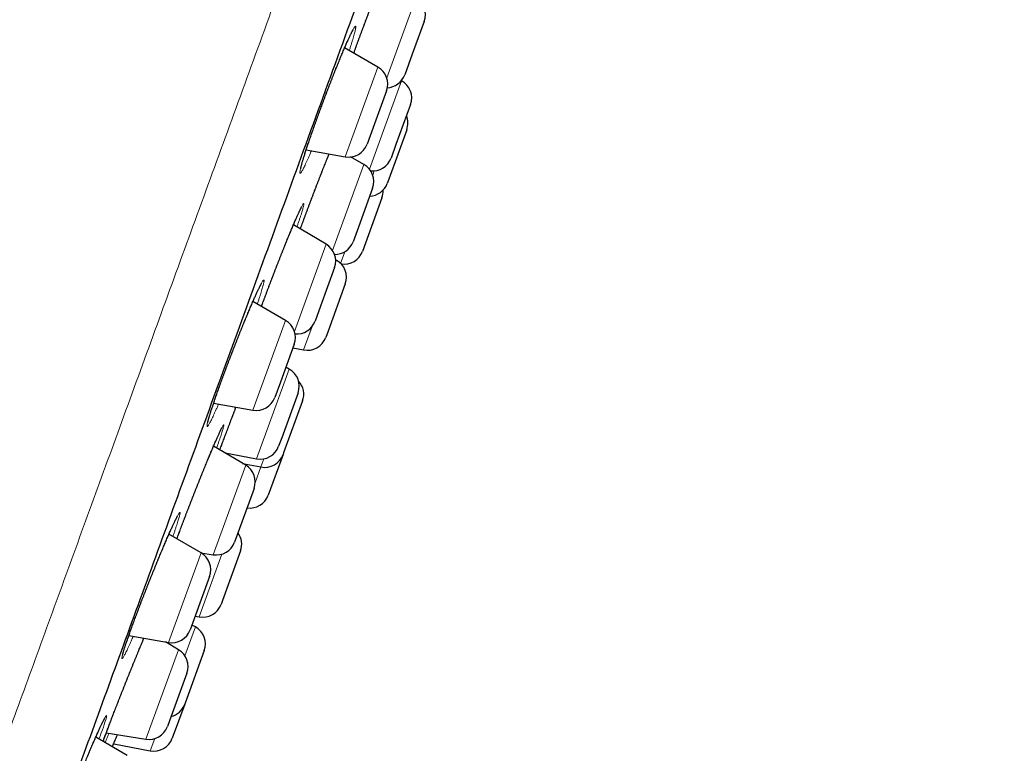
# Model space of a CAD drawing. Header units: millimetres. Extents: x 8 to 436, y 12 to 763.
# Tile 253 of 256: x 410 to 435, y 684 to 703. Entities that reach past the tile are written whole.
import ezdxf

# ---------------------------------------------------------------- set-up
doc = ezdxf.new("R2010")
doc.units = ezdxf.units.MM

msp = doc.modelspace()

# ---------------------------------------------------------------- linework, layer by layer
at = {"color": 252, "linetype": 'Continuous', "lineweight": 0}
for p, q in [((419.019, 701.21), (419.766, 703.262)), ((417.957, 699.19), (418.794, 701.488)), ((418.575, 698.871), (419.4, 701.138)), ((417.63, 696.789), (418.432, 698.992)), ((418.66, 698.719), (418.7, 698.829)), ((416.654, 694.71), (417.467, 696.946)), ((417.836, 696.456), (417.944, 696.754)), ((417.71, 696.496), (417.726, 696.538)), ((415.591, 692.691), (416.428, 694.989)), ((416.888, 694.237), (417.107, 694.839)), ((415.684, 691.444), (416.522, 693.744)), ((415.796, 691.234), (415.872, 691.444)), ((414.57, 688.984), (415.405, 691.28)), ((415.648, 690.83), (415.796, 691.234)), ((413.424, 686.734), (414.26, 689.032)), ((414.209, 687.39), (414.795, 689)), ((413.846, 686.392), (414.115, 687.131)), ((412.847, 684.253), (413.683, 686.549)), ((412.959, 683.957), (413.073, 684.268))]:
    msp.add_line(p, q, dxfattribs=at)
at = {"color": 7, "linetype": 'Continuous', "lineweight": 30}
for p, q in [((419.98, 702.662), (419.674, 701.823)), ((418.794, 701.488), (417.939, 701.982)), ((419.674, 701.823), (419.48, 701.289)), ((419.4, 701.138), (419.395, 701.141)), ((419.013, 700.884), (418.705, 700.036)), ((419.629, 700.529), (419.254, 699.5)), ((418.705, 700.036), (418.514, 699.512)), ((419.531, 699.881), (419.071, 698.617)), ((419.254, 699.5), (419.129, 699.156)), ((416.954, 699.367), (417.957, 699.19)), ((418.432, 698.992), (418.088, 699.185)), ((418.657, 698.385), (418.292, 697.382)), ((419.071, 698.617), (419.032, 698.508)), ((418.896, 698.135), (418.397, 696.763)), ((417.467, 696.946), (416.629, 697.447)), ((418.292, 697.382), (418.157, 697.012)), ((417.726, 696.538), (417.71, 696.547)), ((417.681, 696.346), (417.323, 695.362)), ((417.955, 695.929), (417.514, 694.717)), ((416.428, 694.989), (415.588, 695.474)), ((417.323, 695.362), (417.181, 694.973)), ((417.514, 694.717), (417.455, 694.556)), ((416.648, 694.385), (416.294, 693.413)), ((416.614, 694.291), (416.888, 694.237)), ((416.522, 693.744), (416.433, 693.794)), ((416.294, 693.413), (416.148, 693.012)), ((416.747, 693.137), (416.327, 691.982)), ((414.58, 692.869), (415.591, 692.691)), ((416.862, 692.927), (416.377, 691.595)), ((416.327, 691.982), (416.247, 691.764)), ((415.405, 691.28), (414.582, 691.772)), ((414.874, 691.598), (415.684, 691.444)), ((414.924, 691.567), (414.931, 691.587)), ((416.377, 691.595), (416.362, 691.554)), ((415.326, 691.327), (415.796, 691.234)), ((416.362, 691.554), (415.983, 690.511)), ((415.619, 690.68), (415.213, 689.566)), ((415.213, 689.566), (415.119, 689.307)), ((414.26, 689.032), (413.435, 689.508)), ((414.255, 689.035), (414.57, 688.984)), ((415.272, 689.083), (414.808, 687.81)), ((414.48, 688.428), (414.085, 687.344)), ((414.808, 687.81), (414.772, 687.711)), ((414.085, 687.344), (413.98, 687.056)), ((414.109, 687.409), (414.209, 687.39)), ((414.115, 687.131), (414.026, 687.181)), ((412.408, 686.913), (413.424, 686.734)), ((413.683, 686.549), (413.351, 686.747)), ((414.34, 686.524), (413.85, 685.177)), ((413.896, 685.948), (413.451, 684.725)), ((413.841, 685.151), (413.522, 684.277)), ((413.85, 685.177), (413.841, 685.151)), ((413.451, 684.725), (413.397, 684.575)), ((412.368, 683.834), (411.559, 684.301)), ((411.83, 684.417), (412.847, 684.253)), ((412.02, 684.134), (412.959, 683.957))]:
    msp.add_line(p, q, dxfattribs=at)
at = {"color": 252, "linetype": 'Continuous', "lineweight": 0, "flags": 128}
msp.add_lwpolyline([(411.349, 683.815), (411.397, 683.926), (411.442, 684.033), (411.487, 684.135), (411.529, 684.232), (411.569, 684.324), (411.607, 684.41), (411.643, 684.489), (411.676, 684.561), (411.706, 684.626), (411.734, 684.683), (411.759, 684.733), (411.78, 684.775), (411.799, 684.809), (411.814, 684.835), (411.825, 684.852), (411.834, 684.861), (411.839, 684.861), (411.84, 684.853), (411.838, 684.836), (411.833, 684.81), (411.824, 684.777), (411.812, 684.735), (411.796, 684.686), (411.778, 684.629), (411.756, 684.564), (411.731, 684.493), (411.703, 684.414), (411.673, 684.33), (411.673, 684.33)], dxfattribs=at)
at = {"color": 7, "linetype": 'Continuous', "lineweight": 30}
for centre, start, end in [((419.51, 702.833), 340, 59.1557), ((418.544, 701.055), 340, 60), ((419.01, 701.46), 272.8007, 340), ((419.159, 700.7), 340, 61.1838), ((419.062, 700.052), 340, 22.2686), ((418.044, 699.683), 260, 340), ((418.66, 699.327), 263.7267, 340), ((418.187, 698.556), 340, 60.7254), ((418.562, 698.679), 272.3337, 340), ((418.426, 698.306), 340, 3.3554), ((417.211, 696.517), 340, 59.1557), ((417.688, 697.183), 269.4275, 340), ((417.927, 696.934), 261.4623, 340), ((417.485, 696.1), 340, 61.1838), ((416.178, 694.556), 340, 60), ((416.711, 695.144), 265.2437, 340), ((416.985, 694.727), 258.8162, 340), ((416.277, 693.308), 340, 60.7254), ((416.392, 693.098), 340, 42.5449), ((415.678, 693.183), 260, 340), ((415.778, 691.935), 259.2746, 340), ((415.893, 691.725), 258.8162, 340), ((415.149, 690.851), 340, 59.1557), ((415.513, 690.682), 261.537, 340), ((414.802, 689.254), 340, 35.9442), ((414.649, 689.478), 260.8443, 340), ((414.01, 688.599), 340, 60), ((414.302, 687.882), 259.2746, 340), ((413.51, 687.227), 260, 340), ((413.87, 686.695), 340, 60.7254), ((413.427, 686.119), 340, 59.1557), ((413.371, 685.322), 284.0558, 340), ((412.927, 684.746), 260.8443, 340), ((413.052, 684.448), 259.2746, 340)]:
    msp.add_arc(centre, 0.5, start, end, dxfattribs=at)
at = {"color": 252, "linetype": 'Continuous', "lineweight": 0}
for points, knots in [([(380.97, 679.081), (381.126, 679.511), (381.439, 680.37), (381.973, 681.837), (382.552, 683.428), (383.179, 685.15), (383.868, 687.043), (384.621, 689.112), (385.439, 691.359), (386.299, 693.722), (387.197, 696.191), (388.131, 698.755), (389.094, 701.403), (390.085, 704.124), (391.097, 706.906), (392.128, 709.737), (393.172, 712.605), (394.225, 715.498), (395.282, 718.404), (396.34, 721.309), (397.393, 724.203), (398.437, 727.071), (399.467, 729.902), (400.48, 732.684), (401.47, 735.405), (402.434, 738.053), (403.367, 740.617), (404.266, 743.085), (405.126, 745.448), (405.944, 747.696), (406.716, 749.818), (407.439, 751.805), (408.11, 753.649), (408.727, 755.342), (409.285, 756.878), (409.784, 758.248), (410.221, 759.448), (410.594, 760.472), (410.901, 761.316), (411.141, 761.976), (411.313, 762.447), (411.42, 762.743), (411.434, 762.779), (411.44, 762.798)], [0, 0, 0, 0, 0.022774, 0.045547, 0.068321, 0.091094, 0.113868, 0.138483, 0.163098, 0.187712, 0.212327, 0.236942, 0.261557, 0.286171, 0.310786, 0.335401, 0.360016, 0.384631, 0.409245, 0.43386, 0.458475, 0.48309, 0.507704, 0.532319, 0.556934, 0.581549, 0.606164, 0.630778, 0.655393, 0.680008, 0.704623, 0.729237, 0.753852, 0.778467, 0.803082, 0.827697, 0.852311, 0.876926, 0.901541, 0.926156, 0.95077, 0.975385, 1, 1, 1, 1]), ([(404.216, 670.384), (404.374, 670.815), (404.688, 671.679), (405.225, 673.154), (405.807, 674.753), (406.436, 676.483), (407.094, 678.29), (407.774, 680.158), (408.47, 682.072), (409.199, 684.073), (409.957, 686.156), (410.742, 688.313), (411.552, 690.539), (412.385, 692.825), (413.236, 695.166), (414.105, 697.552), (414.988, 699.978), (415.882, 702.435), (416.785, 704.915), (417.693, 707.411), (418.605, 709.915), (419.516, 712.419), (420.425, 714.915), (421.327, 717.396), (422.222, 719.852), (423.104, 722.278), (423.973, 724.665), (424.825, 727.005), (425.657, 729.291), (426.467, 731.517), (427.252, 733.674), (428.01, 735.757), (428.739, 737.759), (429.435, 739.672), (430.098, 741.493), (430.724, 743.214), (431.313, 744.83), (431.861, 746.336), (432.367, 747.728), (432.831, 749), (433.249, 750.15), (433.621, 751.173), (433.947, 752.067), (434.223, 752.827), (434.451, 753.453), (434.629, 753.942), (434.756, 754.29), (434.835, 754.509), (434.845, 754.536), (434.85, 754.549)], [0, 0, 0, 0, 0.022759, 0.045519, 0.068278, 0.091037, 0.113797, 0.134897, 0.155997, 0.177097, 0.198197, 0.219297, 0.240397, 0.261497, 0.282597, 0.303697, 0.324798, 0.345898, 0.366998, 0.388098, 0.409198, 0.430298, 0.451398, 0.472498, 0.493598, 0.514698, 0.535798, 0.556899, 0.577999, 0.599099, 0.620199, 0.641299, 0.662399, 0.683499, 0.704599, 0.725699, 0.746799, 0.767899, 0.788999, 0.8101, 0.8312, 0.8523, 0.8734, 0.8945, 0.9156, 0.9367, 0.9578, 0.9789, 1, 1, 1, 1]), ([(418.174, 701.846), (418.174, 701.847), (418.189, 701.889), (418.22, 701.975), (418.267, 702.104), (418.315, 702.233), (418.362, 702.362), (418.41, 702.489), (418.457, 702.616), (418.505, 702.742), (418.553, 702.866), (418.6, 702.989), (418.647, 703.109), (418.693, 703.226), (418.737, 703.339), (418.781, 703.448), (418.823, 703.553), (418.864, 703.652), (418.903, 703.747), (418.94, 703.835), (418.975, 703.916), (419.007, 703.991), (419.037, 704.059), (419.065, 704.119), (419.089, 704.172), (419.111, 704.217), (419.13, 704.254), (419.147, 704.282), (419.16, 704.302), (419.169, 704.313), (419.176, 704.316), (419.18, 704.311), (419.18, 704.296), (419.177, 704.273), (419.171, 704.242), (419.161, 704.203), (419.149, 704.155), (419.133, 704.1), (419.115, 704.037), (419.093, 703.967), (419.069, 703.89), (419.041, 703.805), (419.022, 703.746), (419.011, 703.713), (419.011, 703.713)], [0, 0, 0, 0, 0.000438, 0.026291, 0.052176, 0.078029, 0.102855, 0.127766, 0.152706, 0.177617, 0.202443, 0.227269, 0.25218, 0.277119, 0.30203, 0.326855, 0.351693, 0.376615, 0.401566, 0.426488, 0.451325, 0.476182, 0.501123, 0.526094, 0.551035, 0.575892, 0.600764, 0.625721, 0.650707, 0.675664, 0.700536, 0.725413, 0.750375, 0.775366, 0.800328, 0.825205, 0.850074, 0.875028, 0.900011, 0.924965, 0.949835, 0.974686, 0.999623, 1, 1, 1, 1]), ([(417.09, 699.343), (417.086, 699.333), (417.068, 699.291), (417.039, 699.225), (417.004, 699.145), (416.971, 699.072), (416.94, 699.006), (416.912, 698.948), (416.887, 698.897), (416.865, 698.855), (416.845, 698.82), (416.829, 698.794), (416.815, 698.776), (416.805, 698.767), (416.798, 698.767), (416.795, 698.775), (416.794, 698.792), (416.797, 698.817), (416.803, 698.85), (416.812, 698.892), (416.825, 698.942), (416.84, 699), (416.859, 699.065), (416.88, 699.137), (416.905, 699.216), (416.932, 699.302), (416.962, 699.394), (416.994, 699.492), (417.029, 699.595), (417.066, 699.702), (417.105, 699.815), (417.146, 699.93), (417.188, 700.051), (417.233, 700.176), (417.28, 700.305), (417.328, 700.434), (417.376, 700.562), (417.423, 700.689), (417.471, 700.816), (417.52, 700.943), (417.568, 701.067), (417.616, 701.19), (417.663, 701.311), (417.71, 701.428), (417.756, 701.542), (417.801, 701.652), (417.844, 701.758), (417.886, 701.858), (417.926, 701.953), (417.965, 702.042), (418.001, 702.125), (418.035, 702.201), (418.066, 702.27), (418.096, 702.331), (418.122, 702.386), (418.146, 702.432), (418.167, 702.47), (418.184, 702.499), (418.199, 702.521), (418.211, 702.534), (418.219, 702.538), (418.224, 702.534), (418.226, 702.521), (418.225, 702.499), (418.22, 702.469), (418.212, 702.431), (418.201, 702.385), (418.187, 702.331), (418.17, 702.269), (418.149, 702.199), (418.126, 702.123), (418.1, 702.04), (418.078, 701.97), (418.063, 701.925), (418.059, 701.913)], [0, 0, 0, 0, 0.0047534, 0.0188332, 0.032961, 0.0471052, 0.0612331, 0.075313, 0.0894074, 0.1035499, 0.1177088, 0.1318513, 0.1459458, 0.1600474, 0.1741973, 0.1883635, 0.2025133, 0.216615, 0.2307133, 0.2448599, 0.2590228, 0.2731693, 0.2872676, 0.3013535, 0.3154876, 0.3296381, 0.3437721, 0.357858, 0.3719278, 0.3860457, 0.40018, 0.414298, 0.4283678, 0.4430039, 0.457658, 0.4722941, 0.4863537, 0.5004614, 0.5145853, 0.528693, 0.5427527, 0.5568119, 0.570919, 0.5850425, 0.5991497, 0.613209, 0.6272778, 0.6413945, 0.6555276, 0.6696444, 0.6837133, 0.6977981, 0.711931, 0.7260802, 0.7402131, 0.754298, 0.7683957, 0.7825415, 0.7967037, 0.8108496, 0.8249473, 0.8390491, 0.8531991, 0.8673654, 0.8815154, 0.8956171, 0.9097123, 0.9238558, 0.9380156, 0.952159, 0.9662542, 0.9803351, 0.9944643, 1, 1, 1, 1]), ([(416.805, 697.341), (416.814, 697.365), (416.837, 697.427), (416.875, 697.531), (416.92, 697.653), (416.966, 697.776), (417.013, 697.901), (417.06, 698.027), (417.109, 698.154), (417.157, 698.281), (417.205, 698.408), (417.254, 698.532), (417.301, 698.656), (417.349, 698.777), (417.395, 698.895), (417.44, 699.01), (417.484, 699.12), (417.518, 699.205), (417.537, 699.251), (417.542, 699.263)], [0, 0, 0, 0, 0.039112, 0.101633, 0.164227, 0.226748, 0.289057, 0.35144, 0.414035, 0.476702, 0.539298, 0.60168, 0.66408, 0.726694, 0.78938, 0.851993, 0.914394, 0.976824, 1, 1, 1, 1]), ([(415.808, 695.347), (415.812, 695.359), (415.831, 695.41), (415.865, 695.504), (415.911, 695.626), (415.957, 695.75), (416.004, 695.875), (416.052, 696.001), (416.1, 696.128), (416.149, 696.254), (416.198, 696.38), (416.246, 696.505), (416.295, 696.628), (416.342, 696.748), (416.389, 696.866), (416.435, 696.98), (416.48, 697.091), (416.524, 697.197), (416.566, 697.298), (416.606, 697.393), (416.644, 697.483), (416.68, 697.567), (416.713, 697.644), (416.745, 697.714), (416.773, 697.777), (416.799, 697.832), (416.822, 697.879), (416.842, 697.919), (416.859, 697.95), (416.873, 697.973), (416.884, 697.987), (416.891, 697.993), (416.895, 697.99), (416.896, 697.979), (416.894, 697.959), (416.888, 697.931), (416.879, 697.894), (416.867, 697.849), (416.851, 697.797), (416.833, 697.737), (416.811, 697.669), (416.787, 697.594), (416.759, 697.513), (416.737, 697.445), (416.722, 697.404), (416.719, 697.393)], [0, 0, 0, 0, 0.007506, 0.032407, 0.056319, 0.080313, 0.104335, 0.128329, 0.152241, 0.176152, 0.200146, 0.224167, 0.24816, 0.272072, 0.295994, 0.319999, 0.344031, 0.368035, 0.391958, 0.4159, 0.439923, 0.463973, 0.487997, 0.511938, 0.535894, 0.559932, 0.583998, 0.608036, 0.631993, 0.655954, 0.679997, 0.704067, 0.72811, 0.752071, 0.776024, 0.80006, 0.824123, 0.848158, 0.872112, 0.896048, 0.920067, 0.944114, 0.968132, 0.992069, 1, 1, 1, 1]), ([(414.708, 692.846), (414.702, 692.831), (414.682, 692.785), (414.651, 692.715), (414.615, 692.636), (414.582, 692.565), (414.552, 692.5), (414.524, 692.443), (414.499, 692.394), (414.477, 692.353), (414.459, 692.32), (414.443, 692.295), (414.43, 692.279), (414.421, 692.271), (414.415, 692.272), (414.412, 692.282), (414.413, 692.3), (414.417, 692.327), (414.424, 692.361), (414.435, 692.404), (414.448, 692.455), (414.465, 692.514), (414.486, 692.58), (414.509, 692.653), (414.534, 692.733), (414.563, 692.82), (414.595, 692.912), (414.628, 693.011), (414.665, 693.114), (414.703, 693.224), (414.745, 693.339), (414.789, 693.459), (414.834, 693.582), (414.88, 693.706), (414.927, 693.83), (414.974, 693.955), (415.023, 694.082), (415.071, 694.208), (415.121, 694.335), (415.17, 694.46), (415.219, 694.585), (415.268, 694.707), (415.316, 694.826), (415.364, 694.943), (415.41, 695.056), (415.456, 695.165), (415.5, 695.27), (415.542, 695.369), (415.582, 695.462), (415.621, 695.55), (415.657, 695.632), (415.691, 695.706), (415.723, 695.774), (415.751, 695.834), (415.778, 695.887), (415.801, 695.932), (415.821, 695.968), (415.838, 695.997), (415.852, 696.016), (415.863, 696.028), (415.87, 696.03), (415.875, 696.025), (415.876, 696.011), (415.873, 695.988), (415.867, 695.956), (415.858, 695.917), (415.846, 695.87), (415.83, 695.814), (415.811, 695.752), (415.79, 695.681), (415.765, 695.604), (415.737, 695.52), (415.715, 695.455), (415.702, 695.416), (415.7, 695.409)], [0, 0, 0, 0, 0.007077, 0.021209, 0.035292, 0.049389, 0.063535, 0.077697, 0.091843, 0.105941, 0.120046, 0.134199, 0.148368, 0.162521, 0.176626, 0.190728, 0.204878, 0.219044, 0.233194, 0.247295, 0.261384, 0.275522, 0.289675, 0.303813, 0.317902, 0.331975, 0.346096, 0.360234, 0.374355, 0.388428, 0.403067, 0.417725, 0.432364, 0.446427, 0.460538, 0.474665, 0.488776, 0.502839, 0.516902, 0.531012, 0.545139, 0.559249, 0.573312, 0.587384, 0.601504, 0.61564, 0.62976, 0.643832, 0.65792, 0.672057, 0.686209, 0.700345, 0.714433, 0.728534, 0.742683, 0.756849, 0.770998, 0.785099, 0.799204, 0.813357, 0.827527, 0.84168, 0.855785, 0.869883, 0.88403, 0.898193, 0.91234, 0.926438, 0.940523, 0.954655, 0.968804, 0.982936, 0.99702, 1, 1, 1, 1]), ([(414.743, 691.675), (414.749, 691.692), (414.767, 691.74), (414.798, 691.825), (414.838, 691.931), (414.879, 692.042), (414.922, 692.156), (414.966, 692.274), (415.012, 692.395), (415.059, 692.518), (415.107, 692.643), (415.139, 692.726), (415.155, 692.768)], [0, 0, 0, 0, 0.053869, 0.15916, 0.264573, 0.369864, 0.474798, 0.579855, 0.685271, 0.790808, 0.896224, 1, 1, 1, 1]), ([(413.64, 689.39), (413.648, 689.413), (413.669, 689.47), (413.705, 689.567), (413.748, 689.681), (413.792, 689.798), (413.838, 689.918), (413.884, 690.04), (413.932, 690.164), (413.981, 690.29), (414.03, 690.416), (414.08, 690.542), (414.129, 690.668), (414.179, 690.793), (414.228, 690.916), (414.277, 691.037), (414.325, 691.156), (414.372, 691.271), (414.418, 691.383), (414.462, 691.49), (414.505, 691.593), (414.546, 691.69), (414.585, 691.782), (414.622, 691.867), (414.657, 691.946), (414.689, 692.019), (414.718, 692.084), (414.745, 692.142), (414.769, 692.192), (414.79, 692.234), (414.807, 692.268), (414.822, 692.294), (414.833, 692.311), (414.841, 692.319), (414.845, 692.319), (414.847, 692.311), (414.845, 692.294), (414.839, 692.269), (414.83, 692.236), (414.818, 692.194), (414.803, 692.144), (414.785, 692.087), (414.763, 692.022), (414.739, 691.95), (414.711, 691.871), (414.685, 691.796), (414.667, 691.746), (414.66, 691.725)], [0, 0, 0, 0, 0.014652, 0.037154, 0.059732, 0.082336, 0.104915, 0.127416, 0.149917, 0.172495, 0.195098, 0.217676, 0.240177, 0.262689, 0.285277, 0.307891, 0.330479, 0.352991, 0.37552, 0.398125, 0.420757, 0.443363, 0.465892, 0.488435, 0.511055, 0.533701, 0.556321, 0.578864, 0.601411, 0.624036, 0.646686, 0.669311, 0.691858, 0.714398, 0.737015, 0.759659, 0.782276, 0.804816, 0.827341, 0.849943, 0.87257, 0.895172, 0.917697, 0.940156, 0.962692, 0.985254, 1, 1, 1, 1]), ([(412.523, 686.893), (412.514, 686.873), (412.492, 686.823), (412.459, 686.749), (412.423, 686.671), (412.391, 686.601), (412.361, 686.537), (412.334, 686.482), (412.31, 686.434), (412.288, 686.395), (412.27, 686.363), (412.255, 686.34), (412.244, 686.325), (412.236, 686.319), (412.231, 686.321), (412.229, 686.332), (412.231, 686.351), (412.237, 686.379), (412.246, 686.415), (412.258, 686.459), (412.273, 686.511), (412.291, 686.571), (412.313, 686.638), (412.338, 686.712), (412.365, 686.793), (412.396, 686.88), (412.429, 686.974), (412.465, 687.075), (412.505, 687.184), (412.546, 687.295), (412.588, 687.41), (412.632, 687.526), (412.678, 687.646), (412.724, 687.768), (412.772, 687.892), (412.821, 688.017), (412.871, 688.143), (412.921, 688.269), (412.971, 688.395), (413.021, 688.52), (413.071, 688.644), (413.121, 688.765), (413.17, 688.884), (413.218, 689), (413.265, 689.112), (413.31, 689.22), (413.354, 689.324), (413.397, 689.422), (413.438, 689.515), (413.476, 689.601), (413.512, 689.681), (413.546, 689.755), (413.577, 689.821), (413.605, 689.88), (413.631, 689.932), (413.653, 689.975), (413.673, 690.01), (413.689, 690.037), (413.702, 690.055), (413.712, 690.065), (413.718, 690.067), (413.721, 690.06), (413.72, 690.044), (413.717, 690.02), (413.709, 689.988), (413.699, 689.947), (413.685, 689.899), (413.668, 689.842), (413.647, 689.778), (413.624, 689.708), (413.598, 689.63), (413.569, 689.545), (413.548, 689.485), (413.536, 689.452), (413.535, 689.451)], [0, 0, 0, 0, 0.00935, 0.0235, 0.037667, 0.051817, 0.065919, 0.080028, 0.094186, 0.10836, 0.122517, 0.136627, 0.150733, 0.164887, 0.179057, 0.193212, 0.207318, 0.221411, 0.235553, 0.249711, 0.263853, 0.277946, 0.292024, 0.306149, 0.320291, 0.334417, 0.348494, 0.363138, 0.3778, 0.392444, 0.406512, 0.420627, 0.434759, 0.448874, 0.462941, 0.477008, 0.491123, 0.505254, 0.519369, 0.533436, 0.547512, 0.561637, 0.575777, 0.589902, 0.603978, 0.618071, 0.632211, 0.646368, 0.660509, 0.674601, 0.688707, 0.70286, 0.71703, 0.731184, 0.745289, 0.759398, 0.773556, 0.78773, 0.801888, 0.815997, 0.8301, 0.844251, 0.858419, 0.87257, 0.886673, 0.900761, 0.914898, 0.929051, 0.943188, 0.957276, 0.971312, 0.985395, 0.999494, 1, 1, 1, 1]), ([(411.748, 684.192), (411.752, 684.203), (411.764, 684.238), (411.789, 684.306), (411.822, 684.394), (411.857, 684.488), (411.893, 684.586), (411.933, 684.689), (411.974, 684.797), (412.017, 684.908), (412.061, 685.024), (412.107, 685.142), (412.155, 685.264), (412.203, 685.387), (412.253, 685.512), (412.302, 685.637), (412.353, 685.763), (412.403, 685.889), (412.454, 686.014), (412.504, 686.138), (412.553, 686.26), (412.602, 686.379), (412.65, 686.495), (412.697, 686.608), (412.742, 686.717), (412.775, 686.795), (412.792, 686.837), (412.796, 686.845)], [0, 0, 0, 0, 0.0186038, 0.0623443, 0.1060308, 0.1479825, 0.1900776, 0.2322213, 0.2743164, 0.3162682, 0.358219, 0.4003131, 0.4424557, 0.4845499, 0.5265009, 0.5684713, 0.6105849, 0.6527471, 0.6948608, 0.7368314, 0.7788344, 0.8209808, 0.8631758, 0.9053222, 0.9473253, 0.9893546, 1, 1, 1, 1]), ([(411.673, 684.33), (411.672, 684.329), (411.663, 684.304), (411.654, 684.278), (411.644, 684.252)], [0, 0, 0, 0, 0.015708, 1, 1, 1, 1]), ([(411.902, 684.405), (411.898, 684.395), (411.881, 684.355), (411.853, 684.291), (411.822, 684.219), (411.805, 684.18), (411.798, 684.164)], [0, 0, 0, 0, 0.10673, 0.4387298, 0.7718642, 1, 1, 1, 1])]:
    msp.add_open_spline(points, degree=3, knots=knots, dxfattribs=at)
at = {"color": 7, "linetype": 'Continuous', "lineweight": 30}
for points, knots in [([(406.649, 671.211), (406.801, 671.629), (407.106, 672.468), (407.631, 673.908), (408.199, 675.471), (408.816, 677.164), (409.488, 679.012), (410.218, 681.017), (411.006, 683.182), (411.836, 685.462), (412.702, 687.842), (413.601, 690.311), (414.527, 692.857), (415.48, 695.473), (416.455, 698.153), (417.449, 700.884), (418.456, 703.65), (419.47, 706.436), (420.148, 708.299), (420.487, 709.23)], [0, 0, 0, 0, 0.056574, 0.113415, 0.17016, 0.226689, 0.283221, 0.342868, 0.402514, 0.462416, 0.522329, 0.581975, 0.64161, 0.701258, 0.760904, 0.820805, 0.880718, 0.940364, 1, 1, 1, 1]), ([(418.174, 701.846), (418.179, 701.86), (418.193, 701.898), (418.215, 701.959), (418.241, 702.031), (418.267, 702.103), (418.294, 702.176), (418.321, 702.249), (418.348, 702.322), (418.375, 702.396), (418.403, 702.469), (418.43, 702.543), (418.458, 702.616), (418.486, 702.69), (418.513, 702.762), (418.541, 702.834), (418.568, 702.906), (418.596, 702.977), (418.623, 703.047), (418.65, 703.116), (418.676, 703.183), (418.702, 703.25), (418.728, 703.315), (418.754, 703.38), (418.779, 703.442), (418.803, 703.503), (418.827, 703.562), (418.851, 703.619), (418.873, 703.674), (418.896, 703.728), (418.917, 703.779), (418.937, 703.828), (418.957, 703.874), (418.976, 703.919), (418.995, 703.961), (419.012, 704), (419.028, 704.036), (419.043, 704.07), (419.057, 704.101), (419.071, 704.129), (419.083, 704.154), (419.093, 704.176), (419.102, 704.194), (419.11, 704.208), (419.116, 704.219), (419.12, 704.226), (419.122, 704.23), (419.123, 704.232), (419.123, 704.232), (419.123, 704.232)], [0, 0, 0, 0, 0.013852, 0.036712, 0.05957, 0.082395, 0.105177, 0.127986, 0.15082, 0.173674, 0.196542, 0.21942, 0.242298, 0.265173, 0.288038, 0.310863, 0.333706, 0.356542, 0.379365, 0.402182, 0.424998, 0.447821, 0.470655, 0.493505, 0.516378, 0.539226, 0.56196, 0.584667, 0.607349, 0.630009, 0.652645, 0.675256, 0.697839, 0.720388, 0.742894, 0.76533, 0.787463, 0.809587, 0.831606, 0.853446, 0.875018, 0.896205, 0.916863, 0.936807, 0.953718, 0.969411, 0.98392, 0.997193, 1, 1, 1, 1]), ([(416.814, 698.878), (416.814, 698.878), (416.814, 698.877), (416.814, 698.879), (416.814, 698.883), (416.816, 698.89), (416.818, 698.9), (416.82, 698.914), (416.824, 698.93), (416.829, 698.951), (416.835, 698.974), (416.843, 699.001), (416.851, 699.032), (416.86, 699.065), (416.871, 699.101), (416.882, 699.14), (416.895, 699.181), (416.909, 699.225), (416.923, 699.272), (416.939, 699.321), (416.955, 699.372), (416.973, 699.425), (416.991, 699.48), (417.01, 699.538), (417.03, 699.597), (417.051, 699.658), (417.073, 699.72), (417.095, 699.784), (417.118, 699.85), (417.141, 699.916), (417.165, 699.984), (417.19, 700.053), (417.215, 700.123), (417.241, 700.194), (417.267, 700.266), (417.293, 700.338), (417.32, 700.41), (417.347, 700.483), (417.374, 700.557), (417.401, 700.63), (417.429, 700.704), (417.457, 700.777), (417.485, 700.851), (417.513, 700.924), (417.541, 700.996), (417.569, 701.068), (417.596, 701.139), (417.624, 701.21), (417.651, 701.279), (417.679, 701.348), (417.705, 701.416), (417.732, 701.482), (417.758, 701.547), (417.784, 701.611), (417.81, 701.673), (417.835, 701.733), (417.859, 701.792), (417.883, 701.848), (417.906, 701.903), (417.928, 701.956), (417.95, 702.006), (417.971, 702.055), (417.991, 702.101), (418.01, 702.144), (418.029, 702.185), (418.046, 702.224), (418.063, 702.259), (418.079, 702.292), (418.093, 702.322), (418.106, 702.349), (418.118, 702.373), (418.129, 702.394), (418.138, 702.411), (418.146, 702.424), (418.151, 702.434), (418.155, 702.44), (418.157, 702.443), (418.158, 702.444), (418.158, 702.444)], [0, 0, 0, 0, 0.0000218, 0.0078732, 0.0164989, 0.0259394, 0.0361637, 0.0471079, 0.0586841, 0.0707945, 0.0833439, 0.096248, 0.1094364, 0.1228538, 0.1364459, 0.1501267, 0.1639202, 0.1777822, 0.1917023, 0.2056734, 0.2196907, 0.2337515, 0.2478543, 0.2619989, 0.2761829, 0.2903647, 0.3045181, 0.3186999, 0.3329053, 0.3471297, 0.3613686, 0.3756175, 0.3898722, 0.4041278, 0.4183792, 0.4325951, 0.4468114, 0.4610453, 0.4752938, 0.4895538, 0.5038216, 0.518093, 0.532364, 0.5466311, 0.5608893, 0.5751164, 0.589367, 0.6036081, 0.6178433, 0.6320761, 0.6463102, 0.6605493, 0.6747961, 0.6890541, 0.7033229, 0.717534, 0.731702, 0.7458533, 0.7599886, 0.7741079, 0.78821, 0.8022927, 0.8163527, 0.8303849, 0.8443812, 0.8581856, 0.8719715, 0.8857066, 0.8993503, 0.9128522, 0.9261503, 0.9391673, 0.9518079, 0.9639569, 0.9741637, 0.9835395, 0.9924029, 1, 1, 1, 1]), ([(416.806, 697.341), (416.813, 697.362), (416.829, 697.405), (416.853, 697.472), (416.879, 697.541), (416.905, 697.61), (416.931, 697.681), (416.957, 697.753), (416.984, 697.825), (417.012, 697.898), (417.039, 697.971), (417.067, 698.044), (417.095, 698.118), (417.123, 698.191), (417.151, 698.265), (417.179, 698.338), (417.207, 698.412), (417.235, 698.485), (417.263, 698.557), (417.291, 698.628), (417.318, 698.699), (417.346, 698.769), (417.372, 698.837), (417.399, 698.905), (417.425, 698.971), (417.451, 699.037), (417.477, 699.101), (417.502, 699.164), (417.524, 699.218), (417.537, 699.251), (417.542, 699.263)], [0, 0, 0, 0, 0.033951, 0.070117, 0.106265, 0.142409, 0.178564, 0.21474, 0.250948, 0.287201, 0.32351, 0.359877, 0.396002, 0.432119, 0.468353, 0.504674, 0.541048, 0.577439, 0.613803, 0.650102, 0.686304, 0.722388, 0.758333, 0.794388, 0.830624, 0.866986, 0.903414, 0.939842, 0.976194, 1, 1, 1, 1]), ([(415.808, 695.347), (415.815, 695.367), (415.831, 695.409), (415.855, 695.476), (415.881, 695.545), (415.907, 695.615), (415.933, 695.686), (415.96, 695.758), (415.987, 695.83), (416.015, 695.903), (416.043, 695.976), (416.071, 696.05), (416.099, 696.123), (416.127, 696.197), (416.155, 696.27), (416.183, 696.343), (416.212, 696.416), (416.24, 696.488), (416.268, 696.559), (416.296, 696.63), (416.324, 696.701), (416.351, 696.77), (416.379, 696.838), (416.405, 696.905), (416.432, 696.971), (416.458, 697.035), (416.484, 697.098), (416.509, 697.159), (416.533, 697.219), (416.557, 697.276), (416.581, 697.332), (416.603, 697.387), (416.625, 697.438), (416.646, 697.488), (416.667, 697.535), (416.686, 697.581), (416.705, 697.624), (416.723, 697.664), (416.74, 697.702), (416.756, 697.737), (416.771, 697.769), (416.784, 697.798), (416.797, 697.824), (416.808, 697.847), (416.818, 697.866), (416.826, 697.883), (416.833, 697.896), (416.838, 697.904), (416.841, 697.91), (416.843, 697.913), (416.843, 697.913), (416.843, 697.913)], [0, 0, 0, 0, 0.019388, 0.040756, 0.062155, 0.083579, 0.105025, 0.126486, 0.147958, 0.169433, 0.190905, 0.21237, 0.233787, 0.255247, 0.276695, 0.298137, 0.319579, 0.341027, 0.362486, 0.383963, 0.405463, 0.42699, 0.448458, 0.469862, 0.491254, 0.512638, 0.534017, 0.555394, 0.576771, 0.59815, 0.619532, 0.640916, 0.662155, 0.68334, 0.704571, 0.725821, 0.747046, 0.768212, 0.789276, 0.810193, 0.830909, 0.851361, 0.871401, 0.891381, 0.911072, 0.930309, 0.948879, 0.96448, 0.978861, 0.991895, 1, 1, 1, 1]), ([(414.432, 692.378), (414.432, 692.378), (414.432, 692.378), (414.433, 692.381), (414.434, 692.387), (414.436, 692.396), (414.439, 692.409), (414.443, 692.425), (414.447, 692.444), (414.454, 692.467), (414.461, 692.492), (414.469, 692.521), (414.479, 692.554), (414.489, 692.589), (414.501, 692.626), (414.514, 692.667), (414.528, 692.71), (414.543, 692.756), (414.558, 692.804), (414.575, 692.854), (414.593, 692.906), (414.612, 692.961), (414.631, 693.017), (414.652, 693.075), (414.673, 693.136), (414.695, 693.197), (414.717, 693.261), (414.741, 693.326), (414.765, 693.392), (414.789, 693.459), (414.814, 693.527), (414.84, 693.597), (414.866, 693.667), (414.892, 693.738), (414.919, 693.81), (414.947, 693.882), (414.974, 693.955), (415.002, 694.028), (415.03, 694.101), (415.059, 694.175), (415.087, 694.248), (415.116, 694.321), (415.144, 694.394), (415.173, 694.466), (415.201, 694.538), (415.229, 694.61), (415.258, 694.68), (415.286, 694.75), (415.314, 694.819), (415.341, 694.887), (415.369, 694.954), (415.395, 695.019), (415.422, 695.083), (415.448, 695.145), (415.473, 695.206), (415.498, 695.265), (415.523, 695.322), (415.546, 695.378), (415.569, 695.431), (415.592, 695.483), (415.613, 695.532), (415.634, 695.578), (415.654, 695.623), (415.673, 695.665), (415.691, 695.705), (415.709, 695.742), (415.725, 695.776), (415.74, 695.807), (415.754, 695.835), (415.766, 695.86), (415.777, 695.882), (415.787, 695.9), (415.795, 695.915), (415.802, 695.926), (415.806, 695.934), (415.809, 695.939), (415.811, 695.941), (415.811, 695.941), (415.811, 695.941)], [0, 0, 0, 0, 0.005395, 0.013715, 0.022873, 0.03285, 0.043591, 0.055011, 0.067005, 0.079423, 0.092235, 0.105316, 0.11861, 0.132073, 0.145672, 0.159384, 0.17319, 0.187078, 0.201041, 0.215052, 0.229055, 0.243083, 0.25715, 0.27125, 0.285376, 0.299522, 0.313682, 0.327852, 0.342026, 0.356187, 0.370321, 0.384475, 0.398648, 0.412837, 0.427038, 0.441247, 0.455461, 0.469675, 0.483886, 0.498077, 0.51227, 0.52647, 0.540664, 0.554857, 0.569052, 0.583254, 0.597464, 0.611687, 0.625928, 0.640161, 0.654331, 0.66849, 0.68264, 0.696786, 0.710927, 0.725066, 0.739202, 0.753336, 0.767467, 0.781587, 0.79557, 0.809577, 0.823595, 0.837595, 0.851551, 0.865435, 0.879211, 0.892841, 0.906279, 0.919473, 0.93243, 0.945216, 0.957664, 0.96841, 0.978481, 0.987778, 0.996241, 1, 1, 1, 1]), ([(414.743, 691.675), (414.749, 691.69), (414.761, 691.723), (414.78, 691.776), (414.802, 691.835), (414.825, 691.896), (414.848, 691.959), (414.872, 692.023), (414.896, 692.088), (414.921, 692.155), (414.947, 692.223), (414.973, 692.292), (415, 692.361), (415.027, 692.432), (415.054, 692.503), (415.082, 692.576), (415.11, 692.648), (415.134, 692.712), (415.15, 692.752), (415.155, 692.767)], [0, 0, 0, 0, 0.047756, 0.10849, 0.169219, 0.229961, 0.290736, 0.351557, 0.412446, 0.473422, 0.534504, 0.595691, 0.656504, 0.717284, 0.778271, 0.839412, 0.900652, 0.961934, 1, 1, 1, 1]), ([(413.64, 689.39), (413.645, 689.402), (413.656, 689.434), (413.676, 689.488), (413.7, 689.551), (413.724, 689.616), (413.749, 689.682), (413.774, 689.75), (413.8, 689.818), (413.826, 689.887), (413.853, 689.958), (413.88, 690.029), (413.908, 690.1), (413.936, 690.173), (413.964, 690.245), (413.992, 690.318), (414.021, 690.391), (414.049, 690.465), (414.078, 690.538), (414.107, 690.611), (414.136, 690.684), (414.165, 690.757), (414.194, 690.829), (414.222, 690.9), (414.25, 690.971), (414.279, 691.04), (414.306, 691.109), (414.334, 691.177), (414.361, 691.244), (414.388, 691.309), (414.414, 691.374), (414.44, 691.436), (414.466, 691.497), (414.49, 691.556), (414.514, 691.614), (414.538, 691.67), (414.561, 691.723), (414.583, 691.775), (414.604, 691.825), (414.625, 691.872), (414.644, 691.917), (414.663, 691.959), (414.681, 691.999), (414.697, 692.036), (414.713, 692.071), (414.728, 692.103), (414.742, 692.133), (414.754, 692.159), (414.765, 692.182), (414.775, 692.202), (414.783, 692.218), (414.79, 692.23), (414.794, 692.239), (414.798, 692.244), (414.799, 692.247), (414.799, 692.247), (414.799, 692.247)], [0, 0, 0, 0, 0.011825, 0.031215, 0.050637, 0.070084, 0.089551, 0.109032, 0.128522, 0.148014, 0.167504, 0.186956, 0.206447, 0.225929, 0.245408, 0.264888, 0.284375, 0.303875, 0.323391, 0.34293, 0.362499, 0.382031, 0.401502, 0.420965, 0.440426, 0.459888, 0.479354, 0.498827, 0.518311, 0.537806, 0.557316, 0.576771, 0.596117, 0.61553, 0.634988, 0.65447, 0.67395, 0.6934, 0.712792, 0.732103, 0.751303, 0.770354, 0.789423, 0.808541, 0.827654, 0.846695, 0.865597, 0.884278, 0.902641, 0.920563, 0.937888, 0.954439, 0.968576, 0.981635, 0.993473, 1, 1, 1, 1]), ([(412.25, 686.417), (412.25, 686.418), (412.25, 686.418), (412.251, 686.422), (412.252, 686.429), (412.255, 686.439), (412.258, 686.452), (412.262, 686.469), (412.268, 686.489), (412.275, 686.512), (412.283, 686.539), (412.292, 686.568), (412.302, 686.601), (412.314, 686.637), (412.326, 686.675), (412.34, 686.716), (412.355, 686.76), (412.37, 686.806), (412.387, 686.854), (412.405, 686.904), (412.423, 686.957), (412.443, 687.012), (412.463, 687.069), (412.485, 687.127), (412.506, 687.187), (412.529, 687.249), (412.553, 687.312), (412.577, 687.377), (412.601, 687.443), (412.627, 687.511), (412.653, 687.579), (412.679, 687.649), (412.706, 687.719), (412.733, 687.79), (412.761, 687.862), (412.789, 687.934), (412.817, 688.006), (412.846, 688.079), (412.875, 688.152), (412.903, 688.225), (412.932, 688.298), (412.962, 688.372), (412.991, 688.444), (413.02, 688.517), (413.049, 688.589), (413.078, 688.66), (413.107, 688.73), (413.135, 688.8), (413.163, 688.868), (413.191, 688.935), (413.219, 689.002), (413.246, 689.067), (413.273, 689.13), (413.299, 689.193), (413.325, 689.253), (413.35, 689.312), (413.374, 689.369), (413.398, 689.424), (413.422, 689.477), (413.444, 689.528), (413.466, 689.578), (413.487, 689.624), (413.507, 689.668), (413.526, 689.71), (413.544, 689.749), (413.561, 689.785), (413.577, 689.819), (413.592, 689.85), (413.606, 689.878), (413.619, 689.904), (413.63, 689.926), (413.64, 689.944), (413.648, 689.959), (413.654, 689.969), (413.658, 689.977), (413.661, 689.981), (413.662, 689.983), (413.662, 689.983), (413.662, 689.983)], [0, 0, 0, 0, 0.0075418, 0.0160799, 0.0254643, 0.035663, 0.0466009, 0.0581783, 0.0702871, 0.0828254, 0.0957052, 0.1088555, 0.1222217, 0.1357626, 0.1494254, 0.1631552, 0.1769434, 0.1908058, 0.2047278, 0.2186971, 0.2327034, 0.246738, 0.2607934, 0.2748633, 0.2889272, 0.3029698, 0.3170376, 0.331129, 0.3452402, 0.3593669, 0.3735053, 0.3876514, 0.4018004, 0.4159486, 0.4300787, 0.4442104, 0.4583536, 0.4724934, 0.4866337, 0.5007782, 0.5149304, 0.5290935, 0.5432719, 0.55747, 0.5716625, 0.585798, 0.5999252, 0.6140491, 0.6281722, 0.6422969, 0.6564249, 0.6705581, 0.6846975, 0.6988443, 0.7129909, 0.72702, 0.7410794, 0.7551716, 0.7692803, 0.7833841, 0.7974611, 0.8114908, 0.8254515, 0.8393203, 0.8530833, 0.8667686, 0.880487, 0.8941624, 0.9077419, 0.9211615, 0.9343427, 0.9471888, 0.9595814, 0.9700719, 0.9797958, 0.9889217, 0.997245, 1, 1, 1, 1]), ([(411.748, 684.192), (411.751, 684.199), (411.758, 684.22), (411.772, 684.257), (411.788, 684.302), (411.806, 684.35), (411.824, 684.4), (411.843, 684.452), (411.864, 684.506), (411.885, 684.562), (411.906, 684.62), (411.929, 684.679), (411.952, 684.741), (411.977, 684.804), (412.001, 684.868), (412.027, 684.934), (412.052, 685), (412.079, 685.068), (412.106, 685.137), (412.133, 685.207), (412.161, 685.278), (412.189, 685.35), (412.217, 685.422), (412.246, 685.494), (412.275, 685.567), (412.304, 685.64), (412.333, 685.714), (412.362, 685.787), (412.392, 685.86), (412.421, 685.932), (412.45, 686.005), (412.479, 686.077), (412.508, 686.148), (412.537, 686.219), (412.566, 686.289), (412.594, 686.358), (412.622, 686.426), (412.649, 686.493), (412.676, 686.559), (412.703, 686.623), (412.729, 686.687), (412.755, 686.748), (412.777, 686.801), (412.791, 686.833), (412.796, 686.845)], [0, 0, 0, 0, 0.012859, 0.036825, 0.060841, 0.084847, 0.108914, 0.133044, 0.157226, 0.181451, 0.205708, 0.229989, 0.254285, 0.278588, 0.302878, 0.327136, 0.351446, 0.375752, 0.400059, 0.424376, 0.448706, 0.473056, 0.497434, 0.521847, 0.546277, 0.570618, 0.594933, 0.619244, 0.643558, 0.667879, 0.69221, 0.716556, 0.74092, 0.765306, 0.78971, 0.813937, 0.83819, 0.862523, 0.886912, 0.911331, 0.93575, 0.960136, 0.984461, 1, 1, 1, 1]), ([(410.345, 681.212), (410.345, 681.212), (410.345, 681.212), (410.345, 681.213), (410.346, 681.217), (410.348, 681.224), (410.351, 681.234), (410.354, 681.247), (410.359, 681.264), (410.365, 681.284), (410.373, 681.308), (410.381, 681.334), (410.391, 681.364), (410.402, 681.397), (410.414, 681.432), (410.427, 681.47), (410.441, 681.511), (410.457, 681.554), (410.473, 681.6), (410.49, 681.648), (410.509, 681.699), (410.528, 681.751), (410.548, 681.805), (410.569, 681.862), (410.591, 681.92), (410.613, 681.98), (410.637, 682.041), (410.661, 682.105), (410.686, 682.169), (410.711, 682.235), (410.737, 682.302), (410.764, 682.37), (410.791, 682.439), (410.818, 682.509), (410.846, 682.58), (410.874, 682.652), (410.903, 682.724), (410.932, 682.796), (410.961, 682.869), (410.99, 682.942), (411.02, 683.015), (411.049, 683.088), (411.079, 683.161), (411.108, 683.234), (411.138, 683.306), (411.167, 683.377), (411.197, 683.448), (411.226, 683.519), (411.255, 683.588), (411.283, 683.657), (411.312, 683.725), (411.34, 683.791), (411.367, 683.856), (411.394, 683.92), (411.421, 683.982), (411.447, 684.043), (411.473, 684.102), (411.497, 684.16), (411.522, 684.215), (411.545, 684.269), (411.568, 684.32), (411.589, 684.369), (411.61, 684.416), (411.631, 684.46), (411.65, 684.503), (411.668, 684.543), (411.686, 684.58), (411.702, 684.615), (411.717, 684.647), (411.731, 684.675), (411.744, 684.701), (411.755, 684.723), (411.765, 684.742), (411.773, 684.759), (411.78, 684.771), (411.785, 684.779), (411.788, 684.785), (411.79, 684.787), (411.79, 684.787), (411.79, 684.787)], [0, 0, 0, 0, 0.000134, 0.007703, 0.016165, 0.025528, 0.035749, 0.046744, 0.058401, 0.070601, 0.083216, 0.096187, 0.109324, 0.122661, 0.136152, 0.14976, 0.163458, 0.177225, 0.191045, 0.204903, 0.218782, 0.232649, 0.246545, 0.260475, 0.274433, 0.288414, 0.302412, 0.316424, 0.330444, 0.344468, 0.358484, 0.372481, 0.386508, 0.400532, 0.414558, 0.428589, 0.442628, 0.456678, 0.470743, 0.484829, 0.498926, 0.512971, 0.526999, 0.541027, 0.555055, 0.569086, 0.583124, 0.597168, 0.611222, 0.625287, 0.63936, 0.653331, 0.667314, 0.681342, 0.695399, 0.709472, 0.72354, 0.737584, 0.751588, 0.765534, 0.779412, 0.793233, 0.807098, 0.82101, 0.83494, 0.848848, 0.862697, 0.87645, 0.890061, 0.903483, 0.91666, 0.929673, 0.942548, 0.955136, 0.967296, 0.977497, 0.986884, 0.995371, 1, 1, 1, 1]), ([(411.988, 684.054), (411.994, 684.071), (412.008, 684.106), (412.031, 684.162), (412.055, 684.222), (412.08, 684.284), (412.1, 684.334), (412.112, 684.364), (412.114, 684.371)], [0, 0, 0, 0, 0.1752526, 0.3640478, 0.5541853, 0.7443228, 0.9374858, 1, 1, 1, 1])]:
    msp.add_open_spline(points, degree=3, knots=knots, dxfattribs=at)

doc.saveas('drawing.dxf')
